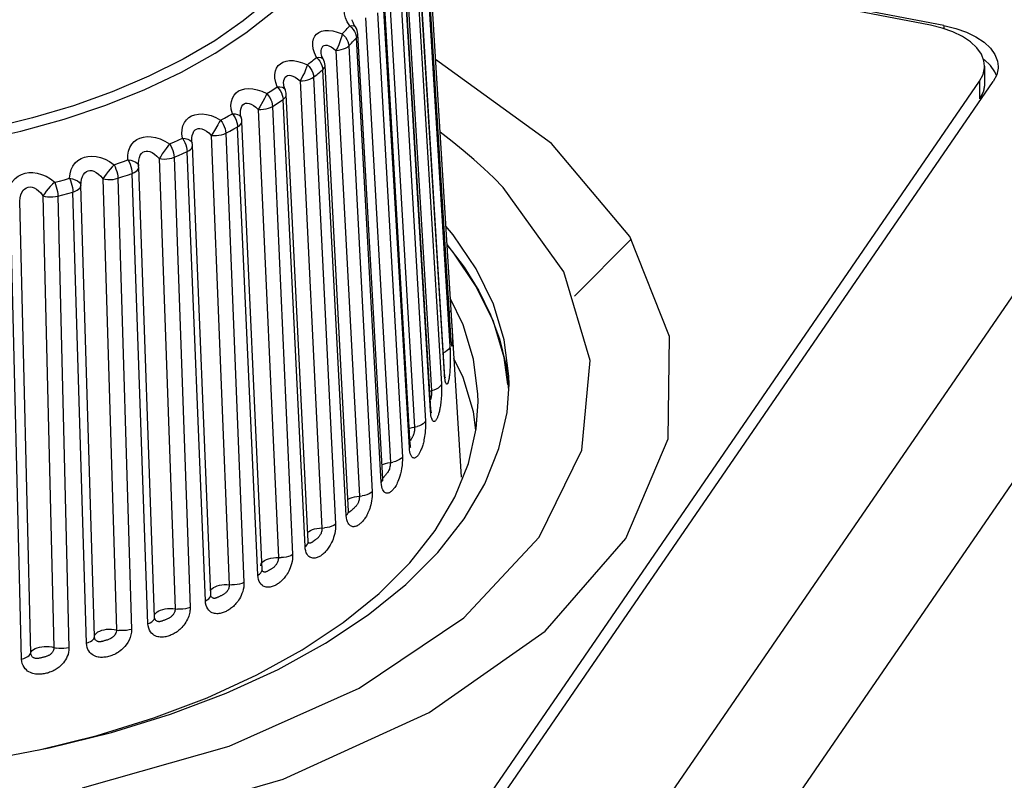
# Model space of a CAD drawing. Header units: millimetres. Extents: x -728 to -141, y -62 to 525.
# Tile 182 of 186: x -180 to -168, y 486 to 495. Entities that reach past the tile are written whole.
import ezdxf

# ---------------------------------------------------------------- set-up
doc = ezdxf.new("R2010")
doc.units = ezdxf.units.MM
doc.header["$LTSCALE"] = 23.1
doc.layers.add('R912005502_AM_0', color=7, linetype='CONTINUOUS')

msp = doc.modelspace()

# ---------------------------------------------------------------- linework, layer by layer
at = {"layer": 'R912005502_AM_0', "color": 7}
for p, q in [((-174.829, 496.705), (-174.373, 489.34)), ((-174.498, 491.04), (-174.829, 496.377)), ((-174.5, 491.05), (-174.829, 496.37)), ((-174.839, 496.262), (-174.512, 490.923)), ((-168.518, 494.819), (-174.787, 496.028)), ((-168.682, 494.821), (-174.785, 495.999)), ((-174.578, 490.591), (-174.905, 495.93)), ((-174.576, 490.608), (-174.903, 495.947)), ((-175.055, 495.745), (-174.734, 490.388)), ((-174.937, 495.823), (-174.615, 490.466)), ((-174.746, 490.139), (-175.068, 495.496)), ((-174.741, 490.161), (-175.063, 495.523)), ((-175.121, 495.392), (-174.808, 490.017)), ((-175.253, 495.321), (-174.94, 489.946)), ((-175.003, 489.7), (-175.316, 495.074)), ((-174.992, 489.735), (-175.305, 495.11)), ((-181.66, 471.192), (-165.386, 494.886)), ((-175.534, 494.91), (-175.233, 489.518)), ((-175.389, 494.973), (-175.088, 489.581)), ((-175.692, 494.871), (-175.695, 494.881)), ((-175.686, 494.853), (-175.692, 494.871)), ((-168.538, 494.786), (-168.682, 494.821)), ((-168.518, 494.819), (-168.518, 494.779)), ((-175.657, 494.72), (-175.649, 494.694)), ((-175.649, 494.694), (-175.645, 494.668)), ((-175.345, 489.276), (-175.645, 494.668)), ((-175.326, 489.32), (-175.627, 494.712)), ((-175.738, 494.572), (-175.453, 489.163)), ((-176.074, 494.485), (-176.074, 494.485)), ((-175.894, 494.517), (-175.609, 489.109)), ((-176.057, 494.309), (-176.053, 494.282)), ((-175.741, 488.926), (-176.026, 494.335)), ((-167.954, 494.333), (-168.031, 494.405)), ((-168.024, 494.324), (-168.024, 494.112)), ((-167.899, 494.255), (-167.954, 494.333)), ((-176.165, 494.192), (-175.898, 488.768)), ((-175.768, 488.874), (-176.053, 494.282)), ((-167.882, 494.212), (-167.899, 494.255)), ((-182.825, 472.68), (-168.085, 494.142)), ((-182.696, 472.627), (-167.92, 494.139)), ((-176.648, 494.047), (-176.606, 494.075)), ((-176.329, 494.146), (-176.063, 488.722)), ((-168.085, 494.142), (-168.085, 493.93)), ((-168.025, 494.093), (-168.043, 494.011)), ((-168.024, 494.112), (-168.025, 494.093)), ((-168.025, 494.1), (-168.025, 494.098)), ((-168.025, 494.098), (-168.025, 494.092)), ((-180.729, 470.282), (-164.455, 493.976)), ((-176.733, 493.992), (-176.69, 494.019)), ((-176.69, 494.019), (-176.648, 494.047)), ((-176.511, 494.044), (-176.511, 494.044)), ((-176.23, 488.558), (-176.497, 493.981)), ((-168.043, 494.011), (-168.085, 493.93)), ((-176.664, 493.837), (-176.62, 493.865)), ((-176.664, 493.837), (-176.419, 488.4)), ((-176.62, 493.865), (-176.578, 493.893)), ((-176.578, 493.893), (-176.535, 493.921)), ((-176.269, 488.498), (-176.535, 493.921)), ((-177.293, 493.671), (-177.245, 493.696)), ((-177.245, 493.696), (-177.197, 493.721)), ((-177.197, 493.721), (-177.15, 493.746)), ((-177.052, 493.747), (-177.052, 493.747)), ((-177.05, 493.716), (-177.043, 493.702)), ((-177.043, 493.702), (-177.043, 493.702)), ((-176.836, 493.801), (-176.591, 488.363)), ((-177.133, 493.563), (-177.086, 493.589)), ((-176.841, 488.151), (-177.086, 493.589)), ((-176.79, 488.218), (-177.034, 493.655)), ((-177.641, 493.42), (-177.64, 493.454)), ((-177.408, 493.485), (-177.188, 488.035)), ((-177.23, 493.512), (-177.181, 493.538)), ((-177.23, 493.512), (-177.01, 488.062)), ((-177.181, 493.538), (-177.133, 493.563)), ((-177.913, 493.382), (-177.86, 493.404)), ((-177.86, 493.404), (-177.808, 493.427)), ((-177.808, 493.427), (-177.756, 493.45)), ((-177.641, 493.419), (-177.641, 493.42)), ((-177.641, 493.416), (-177.641, 493.419)), ((-177.638, 493.397), (-177.641, 493.416)), ((-177.637, 493.392), (-177.638, 493.397)), ((-177.638, 493.395), (-177.637, 493.391)), ((-177.637, 493.391), (-177.637, 493.391)), ((-177.413, 487.911), (-177.634, 493.361)), ((-177.857, 493.221), (-177.804, 493.243)), ((-177.857, 493.221), (-177.664, 487.759)), ((-177.804, 493.243), (-177.751, 493.266)), ((-177.751, 493.266), (-177.698, 493.289)), ((-177.478, 487.838), (-177.698, 493.289)), ((-178.586, 493.13), (-178.53, 493.149)), ((-178.53, 493.149), (-178.473, 493.168)), ((-178.473, 493.168), (-178.417, 493.188)), ((-178.291, 493.127), (-178.288, 493.114)), ((-178.289, 493.125), (-178.289, 493.149)), ((-178.288, 493.114), (-178.289, 493.125)), ((-178.288, 493.114), (-178.288, 493.114)), ((-178.094, 487.64), (-178.287, 493.102)), ((-178.038, 493.204), (-177.845, 487.742)), ((-178.538, 492.965), (-178.481, 492.985)), ((-178.481, 492.985), (-178.424, 493.004)), ((-178.424, 493.004), (-178.367, 493.024)), ((-178.174, 487.562), (-178.367, 493.024)), ((-179.306, 492.916), (-179.246, 492.932)), ((-179.246, 492.932), (-179.186, 492.948)), ((-179.186, 492.948), (-179.126, 492.965)), ((-178.824, 487.405), (-178.988, 492.877)), ((-178.721, 492.959), (-178.557, 487.487)), ((-178.538, 492.965), (-178.374, 487.493)), ((-179.449, 492.753), (-179.315, 487.272)), ((-179.266, 492.749), (-179.205, 492.765)), ((-179.266, 492.749), (-179.133, 487.269)), ((-179.205, 492.765), (-179.145, 492.782)), ((-179.145, 492.782), (-179.084, 492.798)), ((-178.92, 487.326), (-179.084, 492.798)), ((-179.597, 487.206), (-179.73, 492.686)), ((-179.708, 487.133), (-179.842, 492.613)), ((-173.001, 491.537), (-172.309, 492.229)), ((-174.351, 491.186), (-174.507, 491.509)), ((-174.487, 491.177), (-174.484, 491.123)), ((-174.484, 491.123), (-174.482, 491.094)), ((-174.482, 491.094), (-174.481, 491.068)), ((-174.481, 491.068), (-174.48, 491.045)), ((-174.5, 491.05), (-174.499, 491.056)), ((-174.351, 490.55), (-174.462, 490.78)), ((-174.578, 490.591), (-174.576, 490.608)), ((-174.576, 490.564), (-174.578, 490.591)), ((-174.575, 490.596), (-174.576, 490.608)), ((-174.224, 490.133), (-174.351, 490.55)), ((-173.818, 490.124), (-173.794, 490.466)), ((-174.754, 490.383), (-174.734, 490.388)), ((-174.744, 490.111), (-174.746, 490.139)), ((-174.196, 489.908), (-174.224, 490.133)), ((-174.98, 489.802), (-174.99, 489.787)), ((-174.991, 489.728), (-174.992, 489.735)), ((-174.451, 489.096), (-174.285, 489.507)), ((-175.326, 489.311), (-175.326, 489.32)), ((-175.31, 489.345), (-175.321, 489.332)), ((-174.69, 488.691), (-174.451, 489.096)), ((-175.74, 488.922), (-175.741, 488.926)), ((-175.697, 488.944), (-175.706, 488.936)), ((-174.659, 488.427), (-174.337, 488.835)), ((-176.232, 488.543), (-176.23, 488.558)), ((-176.23, 488.552), (-176.23, 488.558)), ((-176.143, 488.579), (-176.154, 488.57)), ((-176.79, 488.21), (-176.79, 488.218)), ((-176.687, 488.22), (-176.7, 488.213)), ((-177.416, 487.894), (-177.413, 487.911)), ((-177.412, 487.901), (-177.412, 487.901)), ((-178.095, 487.63), (-178.094, 487.64))]:
    msp.add_line(p, q, dxfattribs=at)
for points in [[(-176.675, 498.902), (-176.48, 498.711), (-176.297, 498.501), (-176.128, 498.271), (-175.98, 498.02), (-175.859, 497.743), (-175.773, 497.451), (-175.733, 497.151), (-175.737, 496.847), (-175.788, 496.546), (-175.884, 496.248), (-176.025, 495.956), (-176.211, 495.67), (-176.439, 495.393), (-176.709, 495.127), (-177.018, 494.874), (-177.365, 494.634), (-177.747, 494.41), (-178.162, 494.203), (-178.607, 494.014), (-179.079, 493.845), (-179.575, 493.697), (-180.092, 493.57)], [(-186.57, 493.737), (-186.05, 493.583), (-185.507, 493.452), (-184.946, 493.345), (-184.371, 493.264), (-183.785, 493.207), (-183.192, 493.177), (-182.596, 493.173), (-182.001, 493.194), (-181.412, 493.242), (-180.833, 493.315), (-180.267, 493.414), (-179.718, 493.536), (-179.19, 493.683), (-178.687, 493.852), (-178.211, 494.042), (-177.768, 494.253), (-177.358, 494.482), (-176.986, 494.729), (-176.653, 494.991), (-176.362, 495.266), (-176.115, 495.554), (-175.914, 495.851)], [(-175.726, 494.813), (-175.756, 494.865), (-175.778, 494.913), (-175.79, 494.959), (-175.794, 495), (-175.791, 495.036), (-175.78, 495.068), (-175.764, 495.094), (-175.741, 495.115), (-175.711, 495.131), (-175.675, 495.142), (-175.633, 495.146), (-175.584, 495.144), (-175.531, 495.133), (-175.472, 495.115)], [(-175.695, 494.881), (-175.695, 494.883), (-175.696, 494.889)], [(-175.818, 494.718), (-175.802, 494.734), (-175.787, 494.75), (-175.771, 494.765), (-175.756, 494.781), (-175.741, 494.797), (-175.726, 494.813)], [(-175.726, 494.813), (-175.7, 494.818), (-175.678, 494.816), (-175.663, 494.809), (-175.658, 494.803)], [(-175.726, 494.813), (-175.704, 494.793), (-175.685, 494.77)], [(-175.658, 494.803), (-175.661, 494.808), (-175.676, 494.832), (-175.686, 494.853)], [(-175.685, 494.77), (-175.669, 494.746), (-175.657, 494.72)], [(-168.024, 494.324), (-168.032, 494.388), (-168.063, 494.47), (-168.118, 494.547), (-168.195, 494.62), (-168.293, 494.685), (-168.409, 494.741), (-168.538, 494.786)], [(-168.518, 494.819), (-168.373, 494.784), (-168.244, 494.738), (-168.129, 494.682), (-168.031, 494.617), (-167.954, 494.545), (-167.899, 494.467)], [(-176.129, 494.432), (-176.154, 494.485), (-176.17, 494.534), (-176.176, 494.58), (-176.175, 494.622), (-176.166, 494.658), (-176.151, 494.688), (-176.129, 494.713), (-176.102, 494.733), (-176.069, 494.748), (-176.029, 494.756), (-175.983, 494.758), (-175.932, 494.753), (-175.877, 494.739), (-175.818, 494.718)], [(-175.818, 494.718), (-175.824, 494.689), (-175.833, 494.655), (-175.845, 494.62), (-175.86, 494.584), (-175.876, 494.548), (-175.894, 494.517)], [(-175.818, 494.718), (-175.796, 494.697), (-175.777, 494.675), (-175.761, 494.65), (-175.749, 494.624), (-175.742, 494.598), (-175.738, 494.572)], [(-175.738, 494.572), (-175.722, 494.588), (-175.707, 494.604), (-175.691, 494.62), (-175.676, 494.636), (-175.661, 494.652), (-175.645, 494.668)], [(-175.645, 494.668), (-175.634, 494.684), (-175.628, 494.7), (-175.627, 494.712)], [(-176.074, 494.485), (-176.073, 494.511), (-176.069, 494.534), (-176.062, 494.552), (-176.051, 494.566), (-176.038, 494.574), (-176.021, 494.579), (-176.001, 494.578), (-175.978, 494.571), (-175.952, 494.559), (-175.924, 494.541), (-175.894, 494.517)], [(-175.894, 494.517), (-175.862, 494.52), (-175.831, 494.526), (-175.803, 494.534), (-175.777, 494.545), (-175.755, 494.557), (-175.738, 494.572)], [(-176.239, 494.342), (-176.221, 494.357), (-176.202, 494.372), (-176.184, 494.387), (-176.165, 494.402), (-176.147, 494.417), (-176.129, 494.432)], [(-176.129, 494.432), (-176.101, 494.435), (-176.076, 494.432), (-176.059, 494.424), (-176.048, 494.413)], [(-176.129, 494.432), (-176.109, 494.41), (-176.09, 494.387)], [(-176.048, 494.412), (-176.053, 494.421), (-176.063, 494.444), (-176.07, 494.463), (-176.073, 494.478), (-176.074, 494.486)], [(-167.899, 494.467), (-167.867, 494.385), (-167.86, 494.321)], [(-178.585, 485.081), (-176.532, 485.674), (-174.763, 486.483), (-173.356, 487.473), (-172.375, 488.597), (-171.865, 489.806), (-171.849, 491.045), (-172.327, 492.258), (-173.278, 493.389), (-174.686, 494.405)], [(-176.606, 494.075), (-176.624, 494.129), (-176.635, 494.179), (-176.636, 494.225), (-176.629, 494.267), (-176.614, 494.302), (-176.594, 494.332), (-176.568, 494.355), (-176.537, 494.374), (-176.499, 494.386), (-176.457, 494.392), (-176.408, 494.392), (-176.355, 494.383), (-176.299, 494.367), (-176.239, 494.342)], [(-176.239, 494.342), (-176.249, 494.314), (-176.262, 494.28), (-176.277, 494.246), (-176.294, 494.211), (-176.311, 494.176), (-176.329, 494.146)], [(-176.239, 494.342), (-176.219, 494.321), (-176.201, 494.297), (-176.186, 494.271), (-176.175, 494.244), (-176.168, 494.218), (-176.165, 494.192)], [(-176.09, 494.387), (-176.076, 494.361), (-176.064, 494.335), (-176.057, 494.309)], [(-176.053, 494.282), (-176.039, 494.297), (-176.029, 494.313), (-176.026, 494.329), (-176.026, 494.335)], [(-168.085, 494.142), (-168.043, 494.223), (-168.025, 494.305), (-168.024, 494.324)], [(-167.86, 494.321), (-167.86, 494.302), (-167.878, 494.221), (-167.92, 494.139)], [(-176.527, 494.103), (-176.528, 494.123), (-176.525, 494.15), (-176.518, 494.173), (-176.508, 494.191), (-176.495, 494.203), (-176.48, 494.211), (-176.461, 494.215), (-176.44, 494.213), (-176.415, 494.205), (-176.388, 494.191), (-176.36, 494.172), (-176.329, 494.146)], [(-176.329, 494.146), (-176.298, 494.147), (-176.266, 494.151), (-176.236, 494.158), (-176.209, 494.167), (-176.185, 494.178), (-176.165, 494.192)], [(-176.165, 494.192), (-176.146, 494.207), (-176.127, 494.222), (-176.108, 494.237), (-176.09, 494.252), (-176.072, 494.267), (-176.053, 494.282)], [(-177.15, 493.746), (-177.163, 493.802), (-177.167, 493.852), (-177.162, 493.898), (-177.149, 493.939), (-177.13, 493.974), (-177.105, 494.002), (-177.075, 494.024), (-177.04, 494.04), (-176.999, 494.05), (-176.953, 494.054), (-176.903, 494.051), (-176.848, 494.039), (-176.792, 494.02), (-176.733, 493.992)], [(-176.606, 494.075), (-176.575, 494.076), (-176.548, 494.072), (-176.528, 494.063)], [(-176.606, 494.075), (-176.586, 494.052), (-176.57, 494.028), (-176.556, 494.001), (-176.545, 493.974), (-176.538, 493.948), (-176.535, 493.921)], [(-176.528, 494.063), (-176.514, 494.05), (-176.511, 494.044)], [(-176.511, 494.044), (-176.519, 494.063), (-176.525, 494.086), (-176.527, 494.103)], [(-168.025, 494.092), (-168.028, 494.068), (-168.032, 494.044), (-168.039, 494.02), (-168.049, 493.995), (-168.06, 493.972), (-168.074, 493.947)], [(-168.024, 494.112), (-168.024, 494.11), (-168.024, 494.108), (-168.024, 494.106), (-168.024, 494.104)], [(-176.733, 493.992), (-176.746, 493.964), (-176.762, 493.932), (-176.78, 493.898)], [(-176.733, 493.992), (-176.714, 493.969), (-176.697, 493.944), (-176.684, 493.918), (-176.673, 493.891), (-176.667, 493.863), (-176.664, 493.837)], [(-176.535, 493.921), (-176.518, 493.935), (-176.505, 493.951), (-176.498, 493.967), (-176.497, 493.981)], [(-168.074, 493.947), (-168.075, 493.945), (-168.077, 493.942), (-168.078, 493.94), (-168.08, 493.937), (-168.082, 493.935), (-168.085, 493.93)], [(-177.05, 493.789), (-177.044, 493.817), (-177.035, 493.839), (-177.023, 493.856), (-177.008, 493.868), (-176.991, 493.875), (-176.97, 493.877), (-176.948, 493.874), (-176.922, 493.865), (-176.895, 493.849), (-176.866, 493.828), (-176.836, 493.801)], [(-176.78, 493.898), (-176.817, 493.83), (-176.836, 493.801)], [(-176.836, 493.801), (-176.804, 493.8), (-176.772, 493.802), (-176.741, 493.807), (-176.712, 493.815), (-176.686, 493.825), (-176.664, 493.837)], [(-177.756, 493.45), (-177.763, 493.505), (-177.761, 493.556), (-177.75, 493.601), (-177.732, 493.641), (-177.708, 493.674), (-177.679, 493.701), (-177.645, 493.722), (-177.606, 493.736), (-177.563, 493.744), (-177.515, 493.745), (-177.463, 493.739), (-177.407, 493.725), (-177.351, 493.702), (-177.293, 493.671)], [(-177.15, 493.746), (-177.117, 493.746), (-177.088, 493.74), (-177.066, 493.73), (-177.05, 493.716)], [(-177.15, 493.746), (-177.132, 493.723), (-177.117, 493.697), (-177.104, 493.67), (-177.095, 493.643), (-177.088, 493.615), (-177.086, 493.589)], [(-177.052, 493.747), (-177.052, 493.757), (-177.05, 493.789)], [(-177.043, 493.703), (-177.046, 493.714), (-177.051, 493.736), (-177.052, 493.747)], [(-177.328, 493.612), (-177.369, 493.546), (-177.389, 493.514), (-177.408, 493.485)], [(-177.293, 493.671), (-177.31, 493.644), (-177.328, 493.612)], [(-177.293, 493.671), (-177.275, 493.647), (-177.26, 493.621), (-177.248, 493.594), (-177.239, 493.566), (-177.233, 493.539), (-177.23, 493.512)], [(-177.086, 493.589), (-177.065, 493.602), (-177.05, 493.616), (-177.04, 493.632), (-177.035, 493.648), (-177.034, 493.655)], [(-178.417, 493.188), (-178.417, 493.244), (-178.41, 493.294), (-178.394, 493.339), (-178.371, 493.378), (-178.342, 493.41), (-178.308, 493.435), (-178.271, 493.453), (-178.229, 493.465), (-178.184, 493.471), (-178.134, 493.469), (-178.081, 493.46), (-178.025, 493.443), (-177.969, 493.417), (-177.913, 493.382)], [(-177.64, 493.454), (-177.636, 493.486), (-177.627, 493.513), (-177.616, 493.535), (-177.601, 493.551), (-177.585, 493.562), (-177.566, 493.568), (-177.544, 493.569), (-177.52, 493.565), (-177.494, 493.554), (-177.466, 493.538), (-177.437, 493.515), (-177.408, 493.485)], [(-177.408, 493.485), (-177.376, 493.483), (-177.344, 493.484), (-177.313, 493.487), (-177.283, 493.493), (-177.255, 493.502), (-177.23, 493.512)], [(-173.867, 492.854), (-173.98, 492.969), (-174.098, 493.082), (-174.221, 493.194), (-174.35, 493.304), (-174.483, 493.413), (-174.63, 493.526)], [(-177.913, 493.382), (-177.933, 493.356), (-177.955, 493.326), (-177.977, 493.294), (-178, 493.263), (-178.02, 493.231), (-178.038, 493.204)], [(-177.913, 493.382), (-177.897, 493.358), (-177.884, 493.331), (-177.873, 493.303), (-177.865, 493.275), (-177.86, 493.247), (-177.857, 493.221)], [(-177.756, 493.45), (-177.721, 493.447), (-177.691, 493.439), (-177.666, 493.428), (-177.648, 493.413), (-177.638, 493.395)], [(-177.756, 493.45), (-177.74, 493.425), (-177.727, 493.399), (-177.715, 493.371), (-177.707, 493.343), (-177.701, 493.316), (-177.698, 493.289)], [(-177.698, 493.289), (-177.676, 493.301), (-177.657, 493.314), (-177.644, 493.329), (-177.636, 493.345), (-177.634, 493.361)], [(-179.126, 492.965), (-179.12, 493.021), (-179.107, 493.07), (-179.085, 493.114), (-179.057, 493.152), (-179.024, 493.182), (-178.986, 493.205), (-178.946, 493.221), (-178.902, 493.23), (-178.854, 493.233), (-178.803, 493.229), (-178.75, 493.217), (-178.695, 493.196), (-178.641, 493.167), (-178.586, 493.13)], [(-178.289, 493.149), (-178.285, 493.186), (-178.278, 493.218), (-178.267, 493.244), (-178.253, 493.265), (-178.236, 493.28), (-178.218, 493.291), (-178.197, 493.295), (-178.175, 493.295), (-178.15, 493.289), (-178.123, 493.277), (-178.095, 493.259), (-178.067, 493.235), (-178.038, 493.204)], [(-178.038, 493.204), (-178.008, 493.2), (-177.976, 493.199), (-177.944, 493.2), (-177.913, 493.204), (-177.884, 493.211), (-177.857, 493.221)], [(-178.586, 493.13), (-178.61, 493.105), (-178.634, 493.076), (-178.659, 493.046), (-178.682, 493.015), (-178.703, 492.985), (-178.721, 492.959)], [(-178.586, 493.13), (-178.573, 493.104), (-178.562, 493.077), (-178.552, 493.049), (-178.545, 493.02), (-178.541, 492.992), (-178.538, 492.965)], [(-178.417, 493.188), (-178.404, 493.163), (-178.392, 493.136), (-178.382, 493.107), (-178.374, 493.079), (-178.369, 493.051), (-178.367, 493.024)], [(-178.417, 493.188), (-178.381, 493.184), (-178.349, 493.174), (-178.323, 493.161), (-178.303, 493.146), (-178.291, 493.127)], [(-178.367, 493.024), (-178.342, 493.035), (-178.321, 493.047), (-178.305, 493.061), (-178.294, 493.076), (-178.288, 493.092), (-178.287, 493.102)], [(-179.876, 492.782), (-179.864, 492.837), (-179.845, 492.886), (-179.818, 492.928), (-179.785, 492.964), (-179.748, 492.992), (-179.707, 493.013), (-179.664, 493.027), (-179.618, 493.034), (-179.569, 493.034), (-179.518, 493.027), (-179.464, 493.012), (-179.41, 492.989), (-179.358, 492.957), (-179.306, 492.916)], [(-178.988, 492.877), (-178.986, 492.918), (-178.98, 492.955), (-178.969, 492.986), (-178.956, 493.012), (-178.939, 493.032), (-178.921, 493.047), (-178.901, 493.056), (-178.879, 493.059), (-178.856, 493.058), (-178.83, 493.05), (-178.803, 493.037), (-178.776, 493.017), (-178.748, 492.991), (-178.721, 492.959)], [(-179.73, 492.686), (-179.725, 492.727), (-179.716, 492.763), (-179.703, 492.794), (-179.687, 492.819), (-179.669, 492.838), (-179.649, 492.851), (-179.628, 492.859), (-179.605, 492.862), (-179.581, 492.859), (-179.555, 492.85), (-179.528, 492.835), (-179.501, 492.814), (-179.474, 492.787), (-179.449, 492.753)], [(-179.306, 492.916), (-179.333, 492.893), (-179.359, 492.865), (-179.386, 492.836), (-179.41, 492.807), (-179.431, 492.778), (-179.449, 492.753)], [(-179.306, 492.916), (-179.295, 492.89), (-179.286, 492.862), (-179.278, 492.833), (-179.272, 492.804), (-179.268, 492.776), (-179.266, 492.749)], [(-179.126, 492.965), (-179.115, 492.939), (-179.105, 492.911), (-179.097, 492.882), (-179.09, 492.853), (-179.086, 492.825), (-179.084, 492.798)], [(-179.126, 492.965), (-179.09, 492.958), (-179.056, 492.947), (-179.029, 492.933), (-179.007, 492.916), (-178.994, 492.896), (-178.988, 492.877)], [(-179.084, 492.798), (-179.058, 492.807), (-179.034, 492.819), (-179.015, 492.832), (-179.001, 492.846), (-178.992, 492.861), (-178.988, 492.877)], [(-178.967, 485.57), (-177.188, 486.078), (-175.613, 486.778), (-174.342, 487.635), (-173.428, 488.61), (-172.909, 489.665), (-172.809, 490.753), (-173.131, 491.829), (-173.867, 492.854)], [(-178.721, 492.959), (-178.692, 492.953), (-178.661, 492.95), (-178.629, 492.95), (-178.597, 492.952), (-178.567, 492.958), (-178.538, 492.965)], [(-179.449, 492.753), (-179.421, 492.745), (-179.391, 492.741), (-179.359, 492.739), (-179.328, 492.739), (-179.296, 492.743), (-179.266, 492.749)], [(-173.794, 490.466), (-173.796, 490.564), (-173.852, 491.004), (-173.983, 491.439), (-174.191, 491.865), (-174.471, 492.28), (-174.561, 492.383)], [(-174.547, 492.163), (-174.337, 491.885), (-174.16, 491.6), (-174.018, 491.31), (-173.91, 491.016), (-173.834, 490.702), (-173.799, 490.399)], [(-173.81, 490.464), (-173.852, 490.792), (-173.983, 491.227), (-174.191, 491.653), (-174.471, 492.068), (-174.547, 492.155)], [(-174.5, 491.384), (-174.501, 491.367), (-174.508, 491.35), (-174.517, 491.339)], [(-174.169, 490.254), (-174.171, 490.348), (-174.225, 490.769), (-174.351, 491.186)], [(-174.492, 490.961), (-174.494, 490.978), (-174.496, 490.998), (-174.498, 491.022), (-174.5, 491.05)], [(-174.491, 490.969), (-174.491, 490.969), (-174.492, 490.972), (-174.493, 490.978), (-174.494, 490.986), (-174.495, 490.997), (-174.496, 491.009), (-174.497, 491.024), (-174.498, 491.04)], [(-174.48, 490.956), (-174.48, 490.95), (-174.48, 490.944), (-174.481, 490.939), (-174.481, 490.934), (-174.482, 490.931), (-174.483, 490.928), (-174.483, 490.927), (-174.484, 490.927), (-174.486, 490.929), (-174.487, 490.933), (-174.488, 490.939), (-174.49, 490.949), (-174.492, 490.961)], [(-174.48, 491.045), (-174.48, 491.023), (-174.479, 491.013), (-174.479, 491.004), (-174.479, 490.995), (-174.479, 490.987), (-174.479, 490.978), (-174.479, 490.971), (-174.479, 490.963), (-174.48, 490.956)], [(-174.512, 490.923), (-174.517, 490.906), (-174.527, 490.89), (-174.543, 490.875), (-174.563, 490.861), (-174.588, 490.849), (-174.591, 490.848)], [(-174.512, 490.923), (-174.51, 490.891), (-174.509, 490.857), (-174.508, 490.821), (-174.508, 490.786), (-174.508, 490.752), (-174.508, 490.721), (-174.509, 490.693), (-174.51, 490.668), (-174.511, 490.645), (-174.512, 490.624), (-174.514, 490.606), (-174.515, 490.589), (-174.517, 490.574), (-174.519, 490.561), (-174.52, 490.55), (-174.522, 490.539), (-174.524, 490.529), (-174.525, 490.52), (-174.527, 490.511), (-174.529, 490.503)], [(-174.57, 490.55), (-174.569, 490.546), (-174.569, 490.545), (-174.57, 490.548), (-174.571, 490.555), (-174.572, 490.566), (-174.574, 490.579), (-174.575, 490.596)], [(-174.615, 490.466), (-174.614, 490.437), (-174.613, 490.409), (-174.613, 490.381), (-174.614, 490.353), (-174.615, 490.327), (-174.617, 490.303), (-174.618, 490.28), (-174.62, 490.259), (-174.622, 490.24), (-174.625, 490.221), (-174.627, 490.205), (-174.629, 490.19), (-174.632, 490.176), (-174.634, 490.163), (-174.637, 490.151), (-174.639, 490.139), (-174.642, 490.128), (-174.645, 490.117), (-174.648, 490.106), (-174.651, 490.097), (-174.654, 490.087), (-174.657, 490.079), (-174.66, 490.07), (-174.663, 490.062), (-174.666, 490.055), (-174.67, 490.048), (-174.674, 490.041), (-174.677, 490.034), (-174.681, 490.029), (-174.685, 490.024), (-174.689, 490.02), (-174.694, 490.017), (-174.698, 490.014), (-174.702, 490.013), (-174.707, 490.014), (-174.712, 490.016), (-174.717, 490.021), (-174.722, 490.027), (-174.727, 490.037), (-174.732, 490.05), (-174.737, 490.067), (-174.741, 490.087), (-174.744, 490.111)], [(-174.615, 490.466), (-174.623, 490.45), (-174.637, 490.434), (-174.655, 490.42), (-174.678, 490.407), (-174.705, 490.396), (-174.734, 490.388)], [(-174.567, 490.503), (-174.57, 490.52), (-174.573, 490.54), (-174.576, 490.564)], [(-174.529, 490.503), (-174.532, 490.495), (-174.534, 490.488), (-174.536, 490.482), (-174.538, 490.477), (-174.541, 490.473), (-174.543, 490.47), (-174.546, 490.468), (-174.548, 490.467), (-174.551, 490.468), (-174.554, 490.47), (-174.557, 490.474), (-174.561, 490.481), (-174.564, 490.491), (-174.567, 490.503)], [(-174.734, 490.388), (-174.733, 490.377), (-174.733, 490.365), (-174.734, 490.354), (-174.734, 490.343), (-174.735, 490.333), (-174.737, 490.323), (-174.738, 490.313), (-174.74, 490.305), (-174.742, 490.297), (-174.744, 490.289), (-174.746, 490.282), (-174.748, 490.277)], [(-174.285, 489.507), (-174.192, 489.926), (-174.169, 490.254)], [(-174.746, 490.139), (-174.741, 490.156), (-174.741, 490.166)], [(-174.737, 490.125), (-174.735, 490.12), (-174.735, 490.119), (-174.736, 490.122), (-174.737, 490.131), (-174.739, 490.144), (-174.741, 490.161)], [(-174.337, 488.835), (-174.089, 489.257), (-173.916, 489.686), (-173.818, 490.124)], [(-174.808, 490.017), (-174.807, 489.988), (-174.807, 489.96), (-174.808, 489.932), (-174.81, 489.904), (-174.812, 489.879), (-174.815, 489.855), (-174.818, 489.832), (-174.822, 489.811), (-174.826, 489.791), (-174.829, 489.773), (-174.833, 489.757), (-174.837, 489.742), (-174.841, 489.728), (-174.845, 489.716), (-174.849, 489.703), (-174.853, 489.692), (-174.858, 489.681), (-174.862, 489.67), (-174.866, 489.66), (-174.871, 489.65), (-174.875, 489.641), (-174.88, 489.633), (-174.885, 489.625), (-174.889, 489.617), (-174.894, 489.61), (-174.899, 489.603), (-174.905, 489.596), (-174.91, 489.59), (-174.916, 489.585), (-174.922, 489.58), (-174.927, 489.576), (-174.933, 489.573), (-174.94, 489.571), (-174.946, 489.571), (-174.952, 489.572), (-174.959, 489.574), (-174.966, 489.579), (-174.973, 489.586), (-174.979, 489.596), (-174.986, 489.609), (-174.992, 489.626), (-174.997, 489.647), (-175, 489.671), (-175.003, 489.7)], [(-174.808, 490.017), (-174.819, 490.001), (-174.836, 489.986), (-174.857, 489.973), (-174.882, 489.962), (-174.91, 489.953)], [(-175.003, 489.929), (-174.997, 489.932), (-174.97, 489.94), (-174.91, 489.953)], [(-174.94, 489.946), (-174.94, 489.935), (-174.94, 489.924), (-174.941, 489.912), (-174.942, 489.901), (-174.944, 489.891), (-174.946, 489.881), (-174.948, 489.872), (-174.95, 489.863), (-174.953, 489.855), (-174.956, 489.848), (-174.958, 489.841)], [(-174.99, 489.787), (-174.993, 489.782), (-174.995, 489.78)], [(-174.958, 489.841), (-174.961, 489.835), (-174.964, 489.829), (-174.967, 489.823), (-174.97, 489.818), (-174.973, 489.812), (-174.977, 489.807), (-174.98, 489.802)], [(-175.003, 489.7), (-174.995, 489.716), (-174.992, 489.732), (-174.992, 489.735)], [(-174.987, 489.7), (-174.987, 489.699), (-174.988, 489.704), (-174.99, 489.713), (-174.991, 489.728)], [(-175.088, 489.581), (-175.088, 489.549), (-175.089, 489.515), (-175.092, 489.48), (-175.097, 489.444), (-175.103, 489.411), (-175.11, 489.381), (-175.117, 489.353), (-175.125, 489.328), (-175.133, 489.306), (-175.141, 489.286), (-175.15, 489.269), (-175.157, 489.253), (-175.165, 489.239), (-175.173, 489.227), (-175.18, 489.216), (-175.187, 489.206), (-175.194, 489.197), (-175.201, 489.189), (-175.208, 489.181), (-175.216, 489.173), (-175.223, 489.166), (-175.231, 489.16), (-175.239, 489.155), (-175.246, 489.151), (-175.254, 489.148), (-175.261, 489.145), (-175.269, 489.144), (-175.277, 489.144), (-175.285, 489.146), (-175.293, 489.149), (-175.302, 489.154), (-175.31, 489.162), (-175.318, 489.172), (-175.325, 489.186), (-175.332, 489.203), (-175.338, 489.224), (-175.342, 489.249), (-175.345, 489.276)], [(-175.336, 489.489), (-175.318, 489.497), (-175.292, 489.507), (-175.263, 489.514), (-175.202, 489.523)], [(-175.233, 489.518), (-175.233, 489.505), (-175.234, 489.492), (-175.236, 489.477), (-175.238, 489.463), (-175.242, 489.45), (-175.246, 489.438), (-175.251, 489.426), (-175.256, 489.416), (-175.261, 489.407), (-175.266, 489.398), (-175.272, 489.391), (-175.277, 489.384), (-175.283, 489.377), (-175.288, 489.371), (-175.293, 489.365), (-175.297, 489.36), (-175.302, 489.355), (-175.306, 489.35), (-175.31, 489.345)], [(-175.088, 489.581), (-175.103, 489.566), (-175.122, 489.552), (-175.146, 489.54), (-175.173, 489.53), (-175.202, 489.523)], [(-175.345, 489.276), (-175.333, 489.292), (-175.327, 489.308), (-175.326, 489.32)], [(-175.321, 489.332), (-175.323, 489.329), (-175.326, 489.326), (-175.327, 489.325)], [(-175.324, 489.296), (-175.323, 489.293), (-175.323, 489.294), (-175.324, 489.3), (-175.326, 489.311)], [(-175.453, 489.163), (-175.453, 489.135), (-175.454, 489.106), (-175.457, 489.078), (-175.461, 489.051), (-175.466, 489.026), (-175.471, 489.002), (-175.478, 488.98), (-175.484, 488.96), (-175.491, 488.941), (-175.498, 488.923), (-175.505, 488.908), (-175.512, 488.893), (-175.518, 488.88), (-175.525, 488.868), (-175.532, 488.856), (-175.539, 488.845), (-175.546, 488.835), (-175.553, 488.825), (-175.561, 488.816), (-175.568, 488.807), (-175.576, 488.798), (-175.583, 488.79), (-175.591, 488.783), (-175.599, 488.776), (-175.606, 488.769), (-175.615, 488.763), (-175.623, 488.757), (-175.632, 488.752), (-175.641, 488.747), (-175.65, 488.744), (-175.659, 488.741), (-175.668, 488.739), (-175.677, 488.738), (-175.687, 488.738), (-175.697, 488.739), (-175.707, 488.743), (-175.717, 488.749), (-175.727, 488.757), (-175.737, 488.768), (-175.746, 488.782), (-175.754, 488.799), (-175.761, 488.821), (-175.765, 488.846), (-175.768, 488.874)], [(-175.453, 489.163), (-175.471, 489.149), (-175.492, 489.137), (-175.518, 489.126), (-175.547, 489.117), (-175.577, 489.112)], [(-175.748, 489.067), (-175.744, 489.071), (-175.722, 489.083), (-175.697, 489.093), (-175.669, 489.101), (-175.64, 489.106), (-175.577, 489.112)], [(-175.609, 489.109), (-175.609, 489.097), (-175.61, 489.086), (-175.611, 489.075), (-175.613, 489.064), (-175.616, 489.054), (-175.619, 489.044), (-175.622, 489.035), (-175.626, 489.027), (-175.63, 489.019), (-175.634, 489.012), (-175.638, 489.006), (-175.642, 489), (-175.646, 488.995), (-175.65, 488.989), (-175.655, 488.984), (-175.659, 488.979), (-175.664, 488.975), (-175.669, 488.97), (-175.674, 488.965), (-175.678, 488.961)], [(-175.768, 488.874), (-175.754, 488.889), (-175.745, 488.905), (-175.741, 488.921), (-175.741, 488.926)], [(-175.706, 488.936), (-175.71, 488.932), (-175.714, 488.929), (-175.717, 488.925), (-175.721, 488.923), (-175.724, 488.92), (-175.728, 488.918), (-175.731, 488.917), (-175.734, 488.916), (-175.738, 488.916), (-175.74, 488.917)], [(-175.738, 488.907), (-175.738, 488.905), (-175.738, 488.907), (-175.739, 488.912), (-175.74, 488.922)], [(-175.678, 488.961), (-175.688, 488.952), (-175.697, 488.944)], [(-179.494, 486.032), (-178.792, 486.205), (-178.104, 486.419), (-177.456, 486.664), (-176.854, 486.94), (-176.302, 487.245), (-175.806, 487.575), (-175.37, 487.928), (-174.998, 488.3), (-174.69, 488.691)], [(-175.898, 488.768), (-175.898, 488.739), (-175.9, 488.711), (-175.904, 488.683), (-175.909, 488.656), (-175.915, 488.631), (-175.922, 488.608), (-175.929, 488.586), (-175.937, 488.566), (-175.946, 488.548), (-175.954, 488.531), (-175.962, 488.515), (-175.97, 488.502), (-175.979, 488.489), (-175.987, 488.477), (-175.995, 488.466), (-176.003, 488.455), (-176.012, 488.445), (-176.02, 488.436), (-176.029, 488.427), (-176.038, 488.418), (-176.047, 488.41), (-176.056, 488.403), (-176.064, 488.396), (-176.074, 488.39), (-176.083, 488.383), (-176.092, 488.378), (-176.102, 488.372), (-176.113, 488.368), (-176.123, 488.364), (-176.133, 488.36), (-176.144, 488.358), (-176.154, 488.356), (-176.165, 488.356), (-176.176, 488.357), (-176.188, 488.359), (-176.2, 488.363), (-176.211, 488.369), (-176.223, 488.378), (-176.234, 488.389), (-176.244, 488.404), (-176.253, 488.422), (-176.261, 488.444), (-176.266, 488.469), (-176.269, 488.498)], [(-176.236, 488.669), (-176.224, 488.679), (-176.204, 488.692), (-176.18, 488.703), (-176.153, 488.711), (-176.124, 488.717), (-176.094, 488.721), (-176.031, 488.723)], [(-176.063, 488.722), (-176.063, 488.711), (-176.064, 488.699), (-176.066, 488.688), (-176.069, 488.678), (-176.072, 488.668), (-176.075, 488.658), (-176.079, 488.65), (-176.083, 488.642), (-176.088, 488.634), (-176.092, 488.627), (-176.097, 488.621), (-176.102, 488.616), (-176.106, 488.61), (-176.111, 488.605), (-176.116, 488.601), (-176.121, 488.596), (-176.127, 488.591), (-176.132, 488.587), (-176.138, 488.583), (-176.143, 488.579)], [(-175.898, 488.768), (-175.918, 488.755), (-175.943, 488.743), (-175.97, 488.734), (-176, 488.728), (-176.031, 488.723)], [(-176.154, 488.57), (-176.175, 488.555), (-176.18, 488.552), (-176.185, 488.548), (-176.19, 488.545), (-176.194, 488.543), (-176.198, 488.541), (-176.202, 488.539), (-176.207, 488.538), (-176.211, 488.538), (-176.215, 488.538), (-176.219, 488.539), (-176.223, 488.541), (-176.228, 488.543), (-176.229, 488.545)], [(-176.269, 488.498), (-176.251, 488.512), (-176.239, 488.527), (-176.232, 488.543)], [(-176.231, 488.546), (-176.229, 488.543), (-176.228, 488.541), (-176.229, 488.544), (-176.23, 488.552)], [(-180.154, 485.907), (-179.372, 486.055), (-178.618, 486.241), (-177.9, 486.464), (-177.224, 486.72), (-176.596, 487.008), (-176.02, 487.326), (-175.503, 487.671), (-175.047, 488.039), (-174.659, 488.427)], [(-176.419, 488.4), (-176.419, 488.371), (-176.422, 488.343), (-176.426, 488.315), (-176.432, 488.288), (-176.439, 488.264), (-176.448, 488.241), (-176.457, 488.22), (-176.466, 488.2), (-176.475, 488.182), (-176.485, 488.166), (-176.495, 488.151), (-176.504, 488.137), (-176.513, 488.125), (-176.523, 488.114), (-176.532, 488.103), (-176.542, 488.093), (-176.551, 488.084), (-176.561, 488.075), (-176.571, 488.066), (-176.581, 488.058), (-176.591, 488.051), (-176.602, 488.044), (-176.612, 488.037), (-176.622, 488.031), (-176.633, 488.026), (-176.644, 488.021), (-176.655, 488.016), (-176.667, 488.012), (-176.678, 488.008), (-176.69, 488.006), (-176.702, 488.004), (-176.714, 488.003), (-176.726, 488.003), (-176.739, 488.005), (-176.752, 488.008), (-176.765, 488.012), (-176.778, 488.019), (-176.79, 488.029), (-176.803, 488.041), (-176.814, 488.056), (-176.824, 488.075), (-176.832, 488.097), (-176.838, 488.123), (-176.841, 488.151)], [(-176.801, 488.287), (-176.792, 488.302), (-176.778, 488.316), (-176.759, 488.329), (-176.737, 488.341), (-176.711, 488.35), (-176.683, 488.357), (-176.653, 488.362), (-176.622, 488.364), (-176.56, 488.363)], [(-176.591, 488.363), (-176.592, 488.352), (-176.593, 488.34), (-176.595, 488.329), (-176.598, 488.319), (-176.601, 488.309), (-176.605, 488.3), (-176.61, 488.291), (-176.615, 488.284), (-176.619, 488.277), (-176.625, 488.27), (-176.63, 488.264), (-176.635, 488.259), (-176.64, 488.254), (-176.645, 488.249), (-176.651, 488.244), (-176.657, 488.24), (-176.663, 488.236), (-176.669, 488.232), (-176.675, 488.228), (-176.681, 488.224), (-176.687, 488.22)], [(-176.419, 488.4), (-176.442, 488.387), (-176.468, 488.377), (-176.497, 488.37), (-176.528, 488.365), (-176.56, 488.363)], [(-176.841, 488.151), (-176.821, 488.164), (-176.805, 488.179), (-176.795, 488.194), (-176.79, 488.21)], [(-176.805, 488.265), (-176.805, 488.272), (-176.801, 488.287)], [(-176.789, 488.207), (-176.788, 488.205), (-176.788, 488.205), (-176.789, 488.209), (-176.79, 488.216), (-176.79, 488.218)], [(-176.7, 488.213), (-176.712, 488.206), (-176.717, 488.203), (-176.723, 488.199), (-176.729, 488.196), (-176.734, 488.194), (-176.739, 488.191), (-176.744, 488.19), (-176.749, 488.188), (-176.754, 488.187), (-176.759, 488.187), (-176.764, 488.187), (-176.769, 488.189), (-176.774, 488.191), (-176.779, 488.194), (-176.783, 488.198), (-176.788, 488.204), (-176.789, 488.207)], [(-177.01, 488.062), (-177.01, 488.033), (-177.013, 488.005), (-177.018, 487.978), (-177.025, 487.951), (-177.034, 487.927), (-177.043, 487.905), (-177.053, 487.884), (-177.064, 487.865), (-177.074, 487.848), (-177.085, 487.832), (-177.096, 487.818), (-177.107, 487.805), (-177.117, 487.793), (-177.128, 487.782), (-177.138, 487.772), (-177.149, 487.763), (-177.16, 487.754), (-177.171, 487.745), (-177.182, 487.737), (-177.193, 487.73), (-177.204, 487.723), (-177.216, 487.717), (-177.227, 487.711), (-177.238, 487.706), (-177.25, 487.701), (-177.262, 487.696), (-177.275, 487.692), (-177.288, 487.689), (-177.3, 487.686), (-177.314, 487.684), (-177.327, 487.683), (-177.34, 487.683), (-177.353, 487.684), (-177.367, 487.686), (-177.381, 487.689), (-177.396, 487.695), (-177.41, 487.703), (-177.424, 487.713), (-177.437, 487.726), (-177.449, 487.741), (-177.46, 487.761), (-177.469, 487.784), (-177.475, 487.809), (-177.478, 487.838)], [(-177.415, 487.961), (-177.411, 487.971), (-177.398, 487.986), (-177.381, 487.999)], [(-177.188, 488.035), (-177.188, 488.024), (-177.189, 488.012), (-177.192, 488.002), (-177.195, 487.991), (-177.199, 487.982), (-177.203, 487.973), (-177.208, 487.965), (-177.213, 487.957), (-177.219, 487.95), (-177.224, 487.944), (-177.23, 487.938), (-177.236, 487.933), (-177.241, 487.928), (-177.247, 487.924), (-177.253, 487.92), (-177.259, 487.916), (-177.266, 487.912), (-177.272, 487.908), (-177.279, 487.905), (-177.286, 487.901), (-177.293, 487.898), (-177.3, 487.895), (-177.306, 487.891), (-177.313, 487.888), (-177.32, 487.885), (-177.326, 487.882), (-177.333, 487.879), (-177.339, 487.876), (-177.345, 487.874), (-177.351, 487.872), (-177.357, 487.871), (-177.362, 487.869), (-177.368, 487.869), (-177.374, 487.869), (-177.379, 487.87), (-177.385, 487.871), (-177.39, 487.874), (-177.396, 487.877), (-177.401, 487.882), (-177.406, 487.888), (-177.41, 487.895), (-177.412, 487.901)], [(-177.381, 487.999), (-177.36, 488.011), (-177.336, 488.021), (-177.308, 488.029), (-177.279, 488.034), (-177.248, 488.037), (-177.218, 488.037), (-177.156, 488.033)], [(-177.01, 488.062), (-177.035, 488.051), (-177.063, 488.043), (-177.093, 488.037), (-177.124, 488.033), (-177.156, 488.033)], [(-177.478, 487.838), (-177.456, 487.85), (-177.437, 487.864), (-177.424, 487.879), (-177.416, 487.894)], [(-177.412, 487.901), (-177.412, 487.902), (-177.413, 487.907), (-177.413, 487.911)], [(-177.664, 487.759), (-177.664, 487.745), (-177.664, 487.731), (-177.666, 487.717), (-177.668, 487.703), (-177.671, 487.687), (-177.675, 487.671), (-177.68, 487.653), (-177.687, 487.635), (-177.695, 487.616), (-177.705, 487.598), (-177.715, 487.579), (-177.727, 487.562), (-177.739, 487.545), (-177.751, 487.53), (-177.763, 487.516), (-177.775, 487.504), (-177.786, 487.493), (-177.798, 487.483), (-177.809, 487.474), (-177.821, 487.465), (-177.833, 487.457), (-177.845, 487.45), (-177.857, 487.443), (-177.869, 487.436), (-177.881, 487.43), (-177.893, 487.425), (-177.905, 487.42), (-177.918, 487.415), (-177.931, 487.411), (-177.944, 487.407), (-177.957, 487.404), (-177.971, 487.401), (-177.985, 487.4), (-177.999, 487.398), (-178.013, 487.398), (-178.027, 487.399), (-178.042, 487.401), (-178.056, 487.404), (-178.072, 487.408), (-178.087, 487.415), (-178.102, 487.423), (-178.117, 487.434), (-178.131, 487.448), (-178.144, 487.464), (-178.155, 487.485), (-178.165, 487.508), (-178.171, 487.534), (-178.174, 487.562)], [(-177.845, 487.742), (-177.845, 487.737), (-177.845, 487.731), (-177.846, 487.725), (-177.847, 487.72), (-177.848, 487.713), (-177.85, 487.707), (-177.853, 487.7), (-177.856, 487.693), (-177.86, 487.686), (-177.864, 487.678), (-177.869, 487.671), (-177.875, 487.664), (-177.88, 487.658), (-177.887, 487.652), (-177.893, 487.646), (-177.899, 487.642), (-177.905, 487.637), (-177.911, 487.633), (-177.918, 487.63), (-177.924, 487.626), (-177.931, 487.623), (-177.938, 487.619), (-177.945, 487.616), (-177.953, 487.613), (-177.96, 487.61), (-177.967, 487.607), (-177.974, 487.604), (-177.982, 487.602), (-177.989, 487.599), (-177.996, 487.596), (-178.003, 487.594), (-178.01, 487.592), (-178.017, 487.59), (-178.023, 487.588), (-178.03, 487.587), (-178.036, 487.586), (-178.042, 487.586), (-178.048, 487.587), (-178.054, 487.588), (-178.06, 487.59), (-178.066, 487.592), (-178.072, 487.596), (-178.078, 487.601), (-178.083, 487.607), (-178.087, 487.615), (-178.091, 487.624), (-178.093, 487.634)], [(-178.064, 487.704), (-178.044, 487.717), (-178.021, 487.727), (-177.994, 487.736), (-177.966, 487.742), (-177.936, 487.746), (-177.905, 487.747), (-177.874, 487.746), (-177.815, 487.738)], [(-177.664, 487.759), (-177.691, 487.749), (-177.72, 487.742), (-177.751, 487.738), (-177.783, 487.737), (-177.815, 487.738)], [(-178.174, 487.562), (-178.149, 487.573), (-178.128, 487.585), (-178.112, 487.599), (-178.1, 487.614), (-178.095, 487.63)], [(-178.095, 487.66), (-178.094, 487.661), (-178.089, 487.676)], [(-178.093, 487.634), (-178.094, 487.638), (-178.094, 487.64)], [(-178.089, 487.676), (-178.079, 487.691), (-178.064, 487.704)], [(-178.374, 487.493), (-178.375, 487.461), (-178.381, 487.428), (-178.391, 487.394), (-178.404, 487.362), (-178.42, 487.333), (-178.438, 487.307), (-178.456, 487.284), (-178.475, 487.264), (-178.494, 487.246), (-178.513, 487.231), (-178.531, 487.218), (-178.549, 487.207), (-178.565, 487.197), (-178.581, 487.189), (-178.596, 487.183), (-178.611, 487.177), (-178.624, 487.172), (-178.638, 487.168), (-178.652, 487.164), (-178.666, 487.16), (-178.68, 487.157), (-178.695, 487.155), (-178.709, 487.154), (-178.724, 487.153), (-178.738, 487.153), (-178.751, 487.153), (-178.765, 487.155), (-178.778, 487.157), (-178.793, 487.16), (-178.807, 487.165), (-178.822, 487.171), (-178.837, 487.179), (-178.852, 487.188), (-178.866, 487.2), (-178.879, 487.214), (-178.891, 487.231), (-178.902, 487.25), (-178.911, 487.273), (-178.917, 487.298), (-178.92, 487.326)], [(-178.824, 487.405), (-178.821, 487.42), (-178.812, 487.435), (-178.799, 487.449), (-178.781, 487.462), (-178.759, 487.473), (-178.734, 487.482), (-178.706, 487.489), (-178.676, 487.494), (-178.645, 487.496), (-178.615, 487.495), (-178.585, 487.492), (-178.528, 487.481)], [(-178.557, 487.487), (-178.557, 487.474), (-178.56, 487.461), (-178.564, 487.447), (-178.571, 487.435), (-178.578, 487.423), (-178.586, 487.413), (-178.595, 487.404), (-178.604, 487.397), (-178.614, 487.39), (-178.624, 487.384), (-178.633, 487.379), (-178.643, 487.374), (-178.653, 487.371), (-178.662, 487.367), (-178.671, 487.364), (-178.68, 487.361), (-178.688, 487.359), (-178.696, 487.356), (-178.704, 487.354), (-178.712, 487.351), (-178.72, 487.349), (-178.727, 487.347), (-178.735, 487.346), (-178.742, 487.344), (-178.748, 487.343), (-178.754, 487.343), (-178.76, 487.342), (-178.766, 487.342), (-178.773, 487.343), (-178.779, 487.344), (-178.785, 487.346), (-178.791, 487.348), (-178.797, 487.352), (-178.802, 487.356), (-178.808, 487.361), (-178.813, 487.367), (-178.817, 487.375), (-178.82, 487.384), (-178.823, 487.394), (-178.824, 487.405)], [(-178.374, 487.493), (-178.402, 487.486), (-178.433, 487.48), (-178.465, 487.478), (-178.497, 487.478), (-178.528, 487.481)], [(-178.92, 487.326), (-178.893, 487.336), (-178.87, 487.347), (-178.851, 487.36), (-178.836, 487.374), (-178.827, 487.389), (-178.824, 487.405)], [(-179.133, 487.269), (-179.134, 487.242), (-179.138, 487.215), (-179.144, 487.19), (-179.153, 487.166), (-179.163, 487.144), (-179.174, 487.124), (-179.186, 487.106), (-179.199, 487.089), (-179.212, 487.073), (-179.226, 487.06), (-179.239, 487.047), (-179.252, 487.036), (-179.264, 487.026), (-179.277, 487.018), (-179.289, 487.009), (-179.302, 487.002), (-179.315, 486.995), (-179.328, 486.988), (-179.341, 486.982), (-179.354, 486.977), (-179.367, 486.972), (-179.38, 486.967), (-179.394, 486.963), (-179.407, 486.96), (-179.42, 486.957), (-179.434, 486.954), (-179.448, 486.952), (-179.463, 486.95), (-179.478, 486.949), (-179.493, 486.948), (-179.508, 486.948), (-179.523, 486.949), (-179.538, 486.951), (-179.553, 486.954), (-179.569, 486.957), (-179.585, 486.963), (-179.601, 486.969), (-179.618, 486.978), (-179.634, 486.988), (-179.649, 487.001), (-179.664, 487.016), (-179.678, 487.033), (-179.69, 487.054), (-179.699, 487.078), (-179.705, 487.104), (-179.708, 487.133)], [(-179.597, 487.206), (-179.59, 487.221), (-179.579, 487.235), (-179.563, 487.248), (-179.542, 487.26), (-179.518, 487.27), (-179.491, 487.277), (-179.462, 487.283), (-179.432, 487.286), (-179.401, 487.286), (-179.371, 487.284), (-179.342, 487.28), (-179.287, 487.265)], [(-179.315, 487.272), (-179.315, 487.262), (-179.317, 487.251), (-179.32, 487.241), (-179.324, 487.232), (-179.329, 487.223), (-179.334, 487.215), (-179.339, 487.208), (-179.345, 487.202), (-179.351, 487.196), (-179.357, 487.19), (-179.364, 487.186), (-179.37, 487.182), (-179.376, 487.178), (-179.383, 487.175), (-179.389, 487.172), (-179.396, 487.169), (-179.403, 487.166), (-179.41, 487.163), (-179.418, 487.161), (-179.425, 487.159), (-179.433, 487.157), (-179.441, 487.155), (-179.449, 487.153), (-179.457, 487.151), (-179.464, 487.149), (-179.472, 487.147), (-179.48, 487.145), (-179.488, 487.144), (-179.496, 487.142), (-179.504, 487.141), (-179.511, 487.14), (-179.518, 487.14), (-179.525, 487.139), (-179.532, 487.14), (-179.539, 487.14), (-179.546, 487.142), (-179.553, 487.144), (-179.56, 487.146), (-179.567, 487.15), (-179.573, 487.155), (-179.579, 487.16), (-179.584, 487.167), (-179.589, 487.175), (-179.593, 487.184), (-179.596, 487.195), (-179.597, 487.206)], [(-179.133, 487.269), (-179.162, 487.263), (-179.194, 487.259), (-179.226, 487.259), (-179.257, 487.261), (-179.287, 487.265)], [(-179.708, 487.133), (-179.68, 487.141), (-179.654, 487.151), (-179.633, 487.163), (-179.616, 487.176), (-179.603, 487.191), (-179.597, 487.206)]]:
    msp.add_lwpolyline(points, dxfattribs=at)
for centre, start, end in [((-175.807, 494.702), 3.1905, 34.1561), ((-176.205, 494.325), 3.0156, 29.0727), ((-176.676, 493.972), 2.8093, 23.5503), ((-177.214, 493.647), 2.574, 17.7472), ((-177.813, 493.354), 2.3122, 11.7638), ((-178.467, 493.096), 2.0269, 5.7385)]:
    msp.add_arc(centre, 0.18, start, end, dxfattribs=at)

doc.saveas('drawing.dxf')
